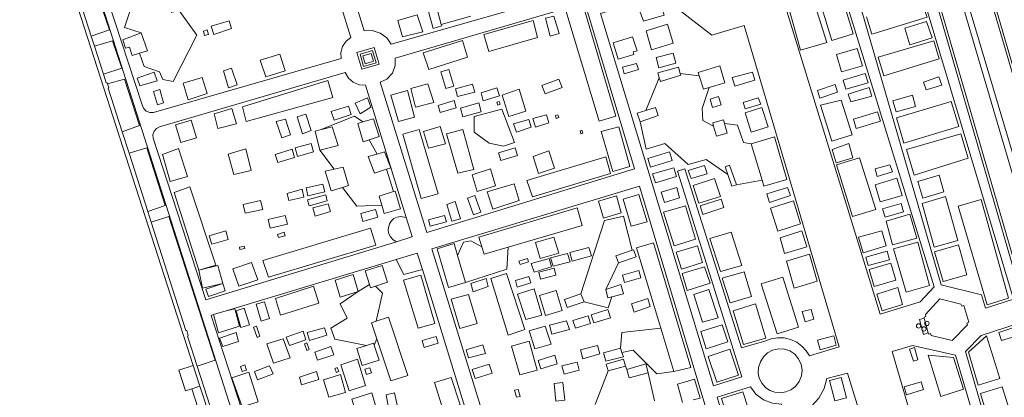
# Model space of a CAD drawing. Header units: metres. Extents: x 196790 to 198335, y 354523 to 356036.
# Tile 63 of 105: x 197777 to 197890, y 354833 to 354877. Entities that reach past the tile are written whole.
import ezdxf

# ---------------------------------------------------------------- set-up
doc = ezdxf.new("R2010")
doc.units = ezdxf.units.M
doc.linetypes.add('DGN Style 2', pattern=[186.027128, 111.616277, -74.410851])
for name, color, linetype, lineweight in [('afdak', 252, 'DGN Style 2', 18), ('bij- of bedrijfsgebouw', 252, 'Continuous', 18), ('kant betonverharding', 252, 'Continuous', 18), ('kant muur (extern)', 252, 'Continuous', 18), ('kant onverhard', 252, 'Continuous', 18), ('kunstwerken', 252, 'Continuous', 18), ('overige afscheidingen', 252, 'Continuous', 18), ('verh betonsymbool', 2, 'Continuous', 0), ('vlakafsluiter groen', 252, 'DGN Style 2', 18)]:
    doc.layers.add(name, color=color, linetype=linetype, lineweight=lineweight)

# ---------------------------------------------------------------- blocks, each defined once
blk = doc.blocks.new('S621')
at = {"layer": 'verh betonsymbool', "color": 252, "linetype": 'Continuous', "lineweight": 0}
for centre in [(-0.48, 0.24), (0.52, 0.24), (0.02, -0.26)]:
    blk.add_circle(centre, 0.25, dxfattribs=at)

msp = doc.modelspace()

# ---------------------------------------------------------------- linework, layer by layer
at = {"layer": 'afdak'}
msp.add_line((197796.545, 354834.333), (197797.62, 354830.991), dxfattribs=at)
at = {"layer": 'bij- of bedrijfsgebouw'}
for p, q in [((197880.463, 354842.429), (197880.899, 354840.735)), ((197797.467, 354834.631), (197796.703, 354837.004)), ((197796.545, 354834.333), (197797.467, 354834.631))]:
    msp.add_line(p, q, dxfattribs=at)
at = {"layer": 'bij- of bedrijfsgebouw', "flags": 128}
for points in [[(197880.899, 354840.735), (197880.935, 354840.596), (197881.189, 354840.654), (197881.248, 354840.425), (197883.666, 354839.881), (197885.396, 354841.652), (197885.32, 354841.871), (197885.557, 354841.957), (197884.979, 354843.877), (197884.755, 354843.807), (197884.669, 354844.052), (197882.262, 354844.639), (197880.59, 354842.853), (197880.655, 354842.611), (197880.435, 354842.536), (197880.463, 354842.429)], [(197796.703, 354837.004), (197795.056, 354836.473), (197795.82, 354834.099), (197796.545, 354834.333)]]:
    msp.add_lwpolyline(points, dxfattribs=at)
at = {"layer": 'kant betonverharding', "flags": 128}
msp.add_lwpolyline([(197880.899, 354840.735), (197880.361, 354840.565), (197879.902, 354842.276), (197880.463, 354842.429)], dxfattribs=at)
at = {"layer": 'kant muur (extern)'}
for p, q in [((197784.002, 354877.895), (197785.008, 354874.777)), ((197785.008, 354874.777), (197785.382, 354873.62)), ((197785.382, 354873.62), (197786.41, 354870.438)), ((197788.557, 354863.818), (197789.348, 354861.347)), ((197789.348, 354861.347), (197791.489, 354854.663)), ((197791.489, 354854.663), (197791.885, 354853.429)), ((197797.155, 354836.912), (197798.682, 354832.181)), ((197798.621, 354831.048), (197797.467, 354834.631))]:
    msp.add_line(p, q, dxfattribs=at)
at = {"layer": 'kant muur (extern)', "flags": 128}
for points in [[(197796.703, 354837.004), (197777.232, 354897.477), (197777.115, 354897.438), (197776.814, 354898.003)], [(197786.41, 354870.438), (197786.741, 354869.412), (197786.825, 354869.444), (197786.868, 354869.308)], [(197788.557, 354863.818), (197786.95, 354868.835), (197787.01, 354868.856), (197786.868, 354869.308)], [(197791.885, 354853.429), (197795.866, 354840.999), (197795.956, 354841.007), (197796.128, 354840.408), (197796.041, 354840.362), (197797.155, 354836.912)]]:
    msp.add_lwpolyline(points, dxfattribs=at)
at = {"layer": 'kant onverhard'}
for p, q in [((197779.67, 354898.892), (197803.124, 354825.535)), ((197828.499, 354877.073), (197825.122, 354876.117)), ((197854.664, 354870.241), (197852.507, 354870.48)), ((197848.545, 354866.269), (197850.096, 354870.014)), ((197817.758, 354861.263), (197816.847, 354862.895)), ((197811.222, 354861.718), (197812.848, 354859.522)), ((197819.629, 354856.947), (197818.844, 354859.518)), ((197861.889, 354858.257), (197858.932, 354857.737)), ((197821.115, 354853.981), (197821.789, 354851.794)), ((197821.759, 354851.75), (197819.979, 354851.205)), ((197821.789, 354851.794), (197821.759, 354851.75)), ((197824.037, 354850.396), (197830.136, 354830.712)), ((197800.461, 354843.271), (197819.959, 354849.164)), ((197845.425, 354848.794), (197843.957, 354845.705)), ((197822.954, 354848.012), (197827.979, 354831.713)), ((197816.886, 354846.306), (197815.615, 354845.486)), ((197799.003, 354842.831), (197800.461, 354843.271)), ((197817.427, 354839.317), (197817.747, 354840.04)), ((197844.229, 354836.368), (197842.744, 354832.512)), ((197846.227, 354836.913), (197846.381, 354836.544)), ((197849.542, 354832.956), (197848.829, 354836.14))]:
    msp.add_line(p, q, dxfattribs=at)
at = {"layer": 'kant onverhard', "flags": 128}
for points in [[(197812.794, 354886.69), (197812.759, 354887.084), (197812.888, 354887.493), (197813.168, 354887.817), (197813.521, 354887.995), (197835.68, 354894.644), (197836.063, 354894.672), (197836.458, 354894.552), (197836.778, 354894.293), (197836.97, 354893.96), (197841.108, 354880.097), (197819.382, 354873.85), (197818.865, 354874.583), (197818.099, 354875.142), (197817.192, 354875.416), (197816.295, 354875.387), (197812.794, 354886.69)], [(197878.657, 354889.696), (197884.691, 354891.658), (197897.801, 354846.751), (197891.606, 354844.902), (197878.657, 354889.696)], [(197870.585, 354887.073), (197877.358, 354889.274), (197890.694, 354844.61), (197887.471, 354843.592), (197887.019, 354845.118), (197882.406, 354846.243), (197870.585, 354887.073)], [(197786.909, 354878.943), (197786.875, 354879.337), (197787.004, 354879.746), (197787.284, 354880.07), (197787.637, 354880.248), (197809.606, 354886.846), (197810.041, 354886.928), (197810.509, 354886.842), (197810.909, 354886.587), (197811.172, 354886.23), (197814.752, 354874.62), (197814.208, 354874.195), (197813.804, 354873.591), (197813.612, 354872.891), (197813.646, 354872.201), (197792.144, 354866.018), (197791.732, 354866.018), (197791.32, 354866.188), (197791.01, 354866.507), (197790.858, 354866.89), (197786.909, 354878.943)], [(197864.711, 354877.663), (197870.195, 354882.983), (197881.606, 354846.017), (197879.999, 354844.301), (197875.4, 354842.874), (197864.711, 354877.663)], [(197791.337, 354879.482), (197789.698, 354878.411), (197788.83, 354875.791), (197790.729, 354875.146)], [(197862.294, 354839.84), (197862.937, 354840.072), (197863.65, 354840.188), (197864.401, 354840.163), (197865.147, 354839.987), (197865.843, 354839.666), (197866.449, 354839.222), (197866.939, 354838.691), (197867.302, 354838.112), (197870.715, 354839.146), (197859.834, 354876.008), (197856.118, 354874.891), (197850.221, 354879.481), (197843.364, 354877.369), (197856.326, 354834.679), (197859.544, 354835.697), (197852.204, 354859.293), (197853.033, 354859.556), (197859.536, 354839.027), (197862.294, 354839.84)], [(197818.123, 354869.487), (197818.896, 354869.86), (197819.522, 354870.538), (197819.844, 354871.403), (197819.828, 354872.261), (197841.552, 354878.61), (197847.241, 354859.549), (197823.457, 354852.269), (197818.123, 354869.487)], [(197790.535, 354872.826), (197791.066, 354871.306), (197792.827, 354870.687), (197793.224, 354869.822), (197794.388, 354869.596), (197797.115, 354874.896), (197795.047, 354877.764), (197794.177, 354877.509)], [(197819.979, 354851.205), (197798.161, 354844.527), (197792.119, 354863.07), (197792.085, 354863.464), (197792.213, 354863.873), (197792.493, 354864.197), (197792.846, 354864.375), (197814.126, 354870.595), (197814.474, 354869.982), (197815.033, 354869.488), (197815.726, 354869.21), (197816.43, 354869.174), (197821.115, 354853.981)], [(197856.321, 354864.462), (197855.081, 354865.115), (197854.999, 354866.477), (197855.817, 354868.877)], [(197817.053, 354866.639), (197815.807, 354865.872), (197815.266, 354867.098), (197816.648, 354867.718), (197817.053, 354866.639)], [(197832.049, 354866.409), (197833.516, 354862.595), (197832.238, 354862.161), (197830.598, 354862.517), (197828.902, 354863.757), (197828.893, 354865.575), (197832.049, 354866.409)], [(197816.145, 354864.946), (197815.165, 354865.589), (197811.231, 354864.028)], [(197857.95, 354858.904), (197855.471, 354860.643), (197853.39, 354860.059), (197850.717, 354862.463), (197848.586, 354861.8), (197847.902, 354864.956)], [(197860.624, 354862.443), (197859.735, 354862.583), (197859.047, 354864.577), (197857.574, 354864.777)], [(197813.784, 354857.437), (197815.447, 354855.262), (197818.291, 354855.393)], [(197831.147, 354829.35), (197854.356, 354830.958), (197854.815, 354831.13), (197855.194, 354831.515), (197855.365, 354832.028), (197855.31, 354832.515), (197847.827, 354857.585), (197824.037, 354850.396)], [(197821.115, 354853.981), (197820.439, 354854.1), (197820.059, 354854.028), (197819.698, 354853.854), (197819.397, 354853.591), (197819.181, 354853.27), (197819.025, 354852.601), (197819.089, 354852.169), (197819.287, 354851.756), (197819.6, 354851.422), (197819.979, 354851.205)], [(197847.01, 354850.225), (197846.017, 354854.116), (197843.819, 354853.652), (197841.127, 354845.213)], [(197821.789, 354851.794), (197821.799, 354851.762), (197821.759, 354851.75)], [(197829.781, 354850.596), (197828.51, 354851.305), (197827.648, 354851.16), (197826.988, 354849.604)], [(197819.959, 354849.164), (197822.374, 354849.894), (197822.954, 354848.012)], [(197832.784, 354850.576), (197832.643, 354848.034), (197827.898, 354846.513)], [(197815.615, 354845.486), (197813.518, 354844.062), (197814.323, 354842.431), (197812.453, 354841.296), (197812.939, 354840.026), (197816.56, 354839.291)], [(197817.661, 354842.086), (197818.374, 354845.314), (197817.571, 354846.108)], [(197841.488, 354844.294), (197844.244, 354843.627), (197844.676, 354844.872)], [(197803.729, 354827.439), (197798.74, 354842.751), (197799.003, 354842.831)], [(197850.268, 354841.27), (197845.823, 354840.775), (197845.655, 354838.973)], [(197885.181, 354838.615), (197886.981, 354840.458), (197891.349, 354841.873), (197903.798, 354800.881), (197895.895, 354801.548), (197885.181, 354838.615)], [(197851.76, 354836.31), (197849.824, 354836.058), (197847.124, 354838.769), (197845.823, 354838.498)], [(197891.587, 354801.912), (197887.363, 354802.269), (197876.771, 354838.621), (197879.128, 354839.304), (197884.053, 354838.196), (197894.782, 354801.642)], [(197866.576, 354831.65), (197866.276, 354831.496), (197865.987, 354831.369), (197875.079, 354801.982), (197882.135, 354802.116), (197871.679, 354836.136), (197869.3, 354835.511), (197868.974, 354834.352), (197868.382, 354833.267), (197867.559, 354832.346), (197866.576, 354831.65)], [(197860.553, 354834.56), (197861.176, 354833.716), (197862.044, 354833.052), (197863.065, 354832.661), (197864.111, 354832.574), (197873.15, 354801.945), (197866.304, 354801.815), (197863.868, 354809.838), (197864.691, 354810.067), (197861.896, 354819.269), (197861.08, 354819.02), (197856.719, 354833.384), (197860.553, 354834.56)]]:
    msp.add_lwpolyline(points, dxfattribs=at)
at = {"layer": 'kunstwerken', "flags": 128}
for points in [[(197817.439, 354873.486), (197815.461, 354872.903), (197816.035, 354870.979), (197817.997, 354871.553), (197817.439, 354873.486)], [(197817.65, 354871.724), (197817.24, 354873.132), (197815.812, 354872.703), (197816.206, 354871.298), (197817.65, 354871.724)], [(197816.4, 354871.618), (197817.338, 354871.908), (197817.068, 354872.808), (197816.12, 354872.527), (197816.4, 354871.618)]]:
    msp.add_lwpolyline(points, dxfattribs=at)
at = {"layer": 'overige afscheidingen'}
for p, q in [((197824.644, 354877.88), (197825.122, 354876.117)), ((197860.624, 354862.443), (197861.889, 354858.257)), ((197826.988, 354849.604), (197827.898, 354846.513)), ((197799.275, 354848.499), (197797.353, 354847.923)), ((197841.488, 354844.294), (197841.127, 354845.213)), ((197851.76, 354836.31), (197850.268, 354841.27)), ((197845.823, 354838.498), (197845.655, 354838.973)), ((197844.229, 354836.368), (197846.227, 354836.913))]:
    msp.add_line(p, q, dxfattribs=at)
at = {"layer": 'overige afscheidingen', "flags": 128}
for points in [[(197895.054, 354846.376), (197897.392, 354847.082), (197886.014, 354886.057), (197883.47, 354885.294), (197895.054, 354846.376)], [(197880.463, 354884.529), (197882.837, 354885.203), (197894.394, 354845.981), (197891.812, 354845.27), (197880.463, 354884.529)], [(197872.309, 354875.047), (197869.87, 354874.291), (197868.068, 354880.226), (197870.5, 354880.978), (197872.309, 354875.047)], [(197867.462, 354879.914), (197865.052, 354877.576), (197866.278, 354873.178), (197869.301, 354874.038), (197867.462, 354879.914)], [(197785.008, 354874.777), (197787.114, 354875.507), (197786.024, 354878.609), (197784.002, 354877.895)], [(197843.217, 354865.035), (197845.111, 354865.613), (197841.363, 354878.289), (197839.393, 354877.711), (197843.217, 354865.035)], [(197848.28, 354876.518), (197847.593, 354878.358), (197850.026, 354879.107), (197850.641, 354877.198), (197848.28, 354876.518)], [(197873.831, 354876.989), (197874.456, 354875.018), (197880.78, 354876.973), (197880.07, 354878.87), (197877.381, 354878.059)], [(197822.365, 354877.214), (197822.999, 354875.271), (197820.658, 354874.714), (197820.149, 354876.594), (197822.365, 354877.214)], [(197825.122, 354876.117), (197825.167, 354875.951), (197824.183, 354875.665), (197823.668, 354877.606), (197824.644, 354877.88)], [(197838.613, 354875.085), (197838.028, 354877.091), (197837.045, 354876.854), (197837.6, 354874.797), (197838.613, 354875.085)], [(197800.826, 354876.535), (197801.1, 354875.68), (197799.048, 354874.985), (197798.75, 354875.937), (197800.826, 354876.535)], [(197830.586, 354873.04), (197830.012, 354874.992), (197835.635, 354876.568), (197836.158, 354874.614), (197830.586, 354873.04)], [(197848.591, 354875.397), (197851.057, 354876.17), (197851.676, 354873.978), (197849.205, 354873.215), (197848.591, 354875.397)], [(197880.735, 354876.464), (197881.361, 354874.609), (197878.818, 354873.797), (197878.218, 354875.709), (197880.735, 354876.464)], [(197790.535, 354872.826), (197789.688, 354872.574), (197789.397, 354873.537), (197788.929, 354873.399), (197788.625, 354874.362), (197790.729, 354875.146)], [(197790.729, 354875.146), (197791.44, 354873.095), (197790.535, 354872.826)], [(197798.3, 354875.511), (197798.465, 354874.984), (197797.998, 354874.862), (197797.861, 354875.36), (197798.3, 354875.511)], [(197847.048, 354874.716), (197844.806, 354874.026), (197845.385, 354872.146), (197847.188, 354872.682), (197847.103, 354872.973), (197847.555, 354873.108), (197847.048, 354874.716)], [(197786.41, 354870.438), (197788.5, 354871.106), (197787.466, 354874.256), (197785.382, 354873.62)], [(197828.128, 354872.383), (197827.569, 354874.293), (197823.063, 354872.868), (197823.706, 354870.953), (197828.128, 354872.383)], [(197875.811, 354870.243), (197875.175, 354872.391), (197881.574, 354874.245), (197882.172, 354872.175), (197875.811, 354870.243)], [(197807.224, 354870.791), (197806.64, 354872.699), (197804.37, 354872.035), (197805.012, 354870.109), (197807.224, 354870.791)], [(197849.726, 354872.321), (197851.697, 354872.846), (197851.986, 354871.669), (197850.047, 354871.13), (197849.726, 354872.321)], [(197872.785, 354873.348), (197870.402, 354872.664), (197870.983, 354870.699), (197873.378, 354871.388), (197872.785, 354873.348)], [(197846.079, 354870.465), (197845.869, 354871.215), (197847.506, 354871.654), (197847.703, 354870.941), (197846.079, 354870.465)], [(197854.664, 354870.241), (197854.545, 354870.606), (197857.032, 354871.364), (197857.617, 354869.416), (197855.817, 354868.877)], [(197792.572, 354869.665), (197790.575, 354869.092), (197790.274, 354869.949), (197792.206, 354870.665), (197792.572, 354869.665)], [(197801.086, 354871.106), (197800.149, 354870.793), (197800.74, 354868.869), (197801.72, 354869.206), (197801.086, 354871.106)], [(197825.073, 354870.677), (197825.986, 354870.97), (197826.566, 354869.063), (197825.639, 354868.766), (197825.073, 354870.677)], [(197852.507, 354870.48), (197852.284, 354871.236), (197849.942, 354870.563), (197850.096, 354870.014)], [(197850.096, 354870.014), (197850.222, 354869.568), (197852.562, 354870.292), (197852.507, 354870.48)], [(197854.664, 354870.241), (197855.171, 354868.683), (197855.817, 354868.877)], [(197861.035, 354869.739), (197860.771, 354870.659), (197858.444, 354870.046), (197858.741, 354869.053), (197861.035, 354869.739)], [(197874.022, 354869.445), (197873.693, 354870.505), (197871.172, 354869.751), (197871.48, 354868.716), (197874.022, 354869.445)], [(197788.557, 354863.818), (197790.539, 354864.518), (197788.828, 354869.848), (197786.868, 354869.308)], [(197795.561, 354869.38), (197796.108, 354867.466), (197798.289, 354868.2), (197797.734, 354870.048), (197795.561, 354869.38)], [(197802.754, 354864.986), (197802.35, 354866.691), (197812.128, 354869.706), (197812.706, 354867.728), (197802.754, 354864.986)], [(197821.613, 354868.779), (197823.575, 354869.322), (197824.252, 354867.187), (197822.176, 354866.621), (197821.613, 354868.779)], [(197826.764, 354868.739), (197828.714, 354869.266), (197828.974, 354868.353), (197826.995, 354867.865), (197826.764, 354868.739)], [(197838.592, 354869.848), (197838.968, 354868.897), (197837.016, 354868.179), (197836.656, 354869.13), (197838.592, 354869.848)], [(197870.258, 354869.23), (197870.514, 354868.356), (197868.512, 354867.66), (197868.219, 354868.546), (197870.258, 354869.23)], [(197882.141, 354870.098), (197882.477, 354869.168), (197880.685, 354868.616), (197880.378, 354869.498), (197882.141, 354870.098)], [(197792.161, 354868.448), (197792.618, 354866.912), (197793.306, 354867.14), (197792.854, 354868.651), (197792.161, 354868.448)], [(197822.053, 354865.504), (197821.239, 354868.554), (197819.332, 354868.016), (197820.23, 354864.992), (197822.053, 354865.504)], [(197831.775, 354867.926), (197831.502, 354868.848), (197829.673, 354868.29), (197829.916, 354867.378), (197831.775, 354867.926)], [(197832.862, 354865.571), (197834.789, 354866.171), (197834.056, 354868.683), (197832.108, 354868.032), (197832.862, 354865.571)], [(197871.744, 354868.142), (197874.154, 354868.896), (197874.465, 354867.884), (197872.048, 354867.241), (197871.744, 354868.142)], [(197876.861, 354867.352), (197879.105, 354868.029), (197879.472, 354866.725), (197877.244, 354866.107), (197876.861, 354867.352)], [(197826.811, 354866.547), (197826.601, 354867.39), (197824.757, 354866.825), (197824.978, 354866.024), (197826.811, 354866.547)], [(197827.307, 354866.535), (197829.41, 354867.141), (197829.703, 354866.097), (197827.592, 354865.516), (197827.307, 354866.535)], [(197831.883, 354866.964), (197831.751, 354867.301), (197831.487, 354867.215), (197831.609, 354866.869), (197831.883, 354866.964)], [(197856.879, 354867.844), (197855.929, 354867.563), (197856.213, 354866.6), (197857.176, 354866.922), (197856.879, 354867.844)], [(197859.952, 354866.461), (197859.723, 354867.153), (197861.44, 354867.715), (197861.719, 354866.971), (197859.952, 354866.461)], [(197872.191, 354863.45), (197869.852, 354862.746), (197868.559, 354866.873), (197870.923, 354867.442), (197872.191, 354863.45)], [(197884.406, 354864.421), (197883.528, 354867.277), (197877.277, 354865.409), (197878.123, 354862.52), (197884.406, 354864.421)], [(197799.523, 354864.195), (197799.078, 354865.881), (197801.11, 354866.479), (197801.657, 354864.716), (197799.523, 354864.195)], [(197810.226, 354863.949), (197809.202, 354863.596), (197808.62, 354865.514), (197809.595, 354865.838), (197810.226, 354863.949)], [(197812.519, 354866.124), (197812.859, 354865.145), (197814.81, 354865.794), (197814.474, 354866.738), (197812.519, 354866.124)], [(197835.91, 354864.348), (197837.455, 354864.834), (197837.174, 354865.766), (197835.607, 354865.326), (197835.91, 354864.348)], [(197838.213, 354865.677), (197838.287, 354865.32), (197838.593, 354865.439), (197838.492, 354865.763), (197838.213, 354865.677)], [(197847.902, 354864.956), (197847.546, 354865.964), (197848.545, 354866.269)], [(197848.545, 354866.269), (197849.661, 354866.61), (197849.968, 354865.662), (197847.902, 354864.956)], [(197860.64, 354863.777), (197862.556, 354864.37), (197861.862, 354866.593), (197859.928, 354865.981), (197860.64, 354863.777)], [(197875.442, 354865.025), (197875.118, 354866.11), (197872.356, 354865.266), (197872.644, 354864.196), (197875.442, 354865.025)], [(197795.272, 354862.592), (197797.078, 354863.134), (197796.456, 354865.163), (197794.68, 354864.596), (197795.272, 354862.592)], [(197807.276, 354865.263), (197806.2, 354864.973), (197806.859, 354863.137), (197807.841, 354863.463), (197807.276, 354865.263)], [(197816.847, 354862.895), (197816.167, 354862.678), (197815.553, 354864.766), (197816.145, 354864.946)], [(197816.145, 354864.946), (197817.36, 354865.315), (197818.011, 354863.267), (197816.847, 354862.895)], [(197835.158, 354865.229), (197835.429, 354864.326), (197833.75, 354863.762), (197833.411, 354864.732), (197835.158, 354865.229)], [(197856.321, 354864.462), (197856.218, 354864.826), (197857.463, 354865.172), (197857.574, 354864.777)], [(197856.321, 354864.462), (197856.65, 354863.307), (197857.888, 354863.657), (197857.574, 354864.777)], [(197811.231, 354864.028), (197810.653, 354863.875), (197811.222, 354861.718)], [(197811.222, 354861.718), (197813.307, 354862.232), (197812.633, 354864.398), (197811.231, 354864.028)], [(197824.747, 354856.694), (197822.831, 354856.154), (197820.707, 354863.524), (197822.581, 354864.076), (197824.747, 354856.694)], [(197823.072, 354863.841), (197824.991, 354864.421), (197825.587, 354862.44), (197823.637, 354861.914), (197823.072, 354863.841)], [(197825.722, 354863.594), (197827.593, 354864.091), (197828.866, 354859.489), (197827.021, 354859.051), (197825.722, 354863.594)], [(197841.017, 354863.91), (197841.099, 354863.587), (197841.324, 354863.657), (197841.22, 354863.991), (197841.017, 354863.91)], [(197844.769, 354859.263), (197846.724, 354859.837), (197845.454, 354864.392), (197843.435, 354863.849), (197844.769, 354859.263)], [(197878.41, 354861.762), (197879.307, 354858.839), (197885.49, 354860.78), (197884.644, 354863.568), (197878.41, 354861.762)], [(197808.38, 354861.96), (197808.653, 354860.968), (197810.486, 354861.509), (197810.221, 354862.476), (197808.38, 354861.96)], [(197860.624, 354862.443), (197863.294, 354863.22), (197864.698, 354858.353), (197862.09, 354857.592), (197861.889, 354858.257)], [(197870.364, 354860.231), (197869.915, 354861.788), (197871.835, 354862.452), (197872.289, 354860.84), (197870.364, 354860.231)], [(197791.489, 354854.663), (197793.485, 354855.339), (197791.377, 354861.976), (197789.348, 354861.347)], [(197796.046, 354858.67), (197794.073, 354858.118), (197793.164, 354861.221), (197794.998, 354861.876), (197796.046, 354858.67)], [(197803.331, 354859.388), (197802.723, 354861.854), (197800.716, 354861.262), (197801.343, 354858.908), (197803.331, 354859.388)], [(197808.303, 354860.865), (197808.026, 354861.803), (197806.084, 354861.189), (197806.374, 354860.301), (197808.303, 354860.865)], [(197818.844, 354859.518), (197817.461, 354859.061), (197816.757, 354860.959), (197817.758, 354861.263)], [(197817.758, 354861.263), (197818.627, 354861.527), (197819.336, 354859.68), (197818.844, 354859.518)], [(197831.933, 354860.521), (197831.67, 354861.404), (197833.572, 354861.972), (197833.867, 354861.091), (197831.933, 354860.521)], [(197836.248, 354859.039), (197838.077, 354859.628), (197837.446, 354861.617), (197835.636, 354860.983), (197836.248, 354859.039)], [(197849.09, 354859.753), (197851.577, 354860.536), (197851.276, 354861.512), (197848.786, 354860.745), (197849.09, 354859.753)], [(197843.97, 354860.951), (197844.504, 354859.025), (197835.589, 354856.352), (197834.938, 354858.208), (197843.97, 354860.951)], [(197873.044, 354860.841), (197870.387, 354860.007), (197872.251, 354854.111), (197874.93, 354854.904), (197873.044, 354860.841)], [(197875.061, 354858.687), (197874.83, 354859.554), (197876.529, 354860.011), (197876.803, 354859.21), (197875.061, 354858.687)], [(197813.784, 354857.437), (197812.495, 354857.028), (197811.823, 354859.284), (197812.848, 354859.522)], [(197812.848, 354859.522), (197813.889, 354859.764), (197814.501, 354857.664), (197813.784, 354857.437)], [(197830.772, 354859.554), (197831.32, 354857.61), (197829.216, 354856.947), (197828.642, 354858.885), (197830.772, 354859.554)], [(197849.659, 354857.959), (197852.075, 354858.674), (197851.773, 354859.667), (197849.336, 354858.982), (197849.659, 354857.959)], [(197853.737, 354858.442), (197855.576, 354858.988), (197855.284, 354859.956), (197853.41, 354859.361), (197853.737, 354858.442)], [(197857.95, 354858.904), (197857.649, 354859.793), (197858.149, 354859.97), (197858.932, 354857.737)], [(197858.932, 354857.737), (197858.398, 354857.584), (197857.95, 354858.904)], [(197809.622, 354857.367), (197811.551, 354857.817), (197811.784, 354856.925), (197809.826, 354856.475), (197809.622, 354857.367)], [(197830.364, 354856.933), (197833.486, 354857.849), (197834.045, 354855.918), (197831.011, 354854.931), (197830.364, 354856.933)], [(197857.106, 354856.4), (197856.431, 354858.434), (197853.98, 354857.665), (197854.619, 354855.626), (197857.106, 354856.4)], [(197877.913, 354856.52), (197877.309, 354858.476), (197874.836, 354857.735), (197875.414, 354855.763), (197877.913, 354856.52)], [(197882.152, 354858.839), (197879.735, 354858.09), (197880.295, 354856.178), (197882.709, 354856.922), (197882.152, 354858.839)], [(197797.353, 354847.923), (197794.498, 354856.85), (197796.295, 354857.509), (197799.275, 354848.499)], [(197809.381, 354856.326), (197807.645, 354855.918), (197807.444, 354856.733), (197809.183, 354857.228), (197809.381, 354856.326)], [(197818.291, 354855.393), (197817.994, 354856.44), (197819.629, 354856.947)], [(197818.291, 354855.393), (197818.562, 354854.437), (197820.447, 354854.97), (197819.844, 354857.014), (197819.629, 354856.947)], [(197846.879, 354852.978), (197848.692, 354853.47), (197847.739, 354856.631), (197845.97, 354856.1), (197846.879, 354852.978)], [(197850.705, 354855.701), (197852.419, 354856.223), (197852.116, 354857.435), (197850.331, 354856.873), (197850.705, 354855.701)], [(197862.713, 354855.713), (197865.12, 354856.484), (197864.805, 354857.431), (197862.413, 354856.707), (197862.713, 354855.713)], [(197804.658, 354854.915), (197804.394, 354855.933), (197802.417, 354855.486), (197802.66, 354854.464), (197804.658, 354854.915)], [(197812.054, 354855.903), (197809.988, 354855.332), (197809.785, 354856.023), (197811.894, 354856.593), (197812.054, 354855.903)], [(197812.429, 354854.671), (197810.655, 354854.113), (197810.392, 354855.098), (197812.154, 354855.53), (197812.429, 354854.671)], [(197826.693, 354855.817), (197827.309, 354853.844), (197826.344, 354853.546), (197825.743, 354855.477), (197826.693, 354855.817)], [(197829.656, 354854.595), (197828.794, 354854.297), (197828.139, 354856.186), (197828.976, 354856.506), (197829.656, 354854.595)], [(197845.207, 354856.48), (197845.731, 354854.529), (197843.726, 354853.904), (197843.153, 354855.851), (197845.207, 354856.48)], [(197855.097, 354854.33), (197854.767, 354855.316), (197857.18, 354856.08), (197857.497, 354855.138), (197855.097, 354854.33)], [(197863.67, 354852.419), (197866.272, 354853.266), (197865.477, 354855.873), (197862.852, 354855.038), (197863.67, 354852.419)], [(197875.975, 354854.01), (197875.682, 354854.972), (197877.817, 354855.585), (197878.09, 354854.615), (197875.975, 354854.01)], [(197882.901, 354856.376), (197880.222, 354855.574), (197881.611, 354850.56), (197884.298, 354851.341), (197882.901, 354856.376)], [(197887.672, 354843.97), (197890.098, 354844.736), (197886.972, 354856.027), (197884.327, 354855.273), (197887.672, 354843.97)], [(197817.839, 354854.014), (197816.141, 354853.536), (197815.914, 354854.433), (197817.597, 354854.892), (197817.839, 354854.014)], [(197832.784, 354850.576), (197841.258, 354853.059), (197840.708, 354855.086), (197829.423, 354851.724), (197829.781, 354850.596)], [(197851.787, 354850.735), (197854.254, 354851.5), (197853.091, 354855.326), (197850.592, 354854.601), (197851.787, 354850.735)], [(197797.155, 354836.912), (197799.223, 354837.613), (197793.904, 354854.093), (197791.885, 354853.429)], [(197807.484, 354853.218), (197807.233, 354854.213), (197805.273, 354853.735), (197805.521, 354852.753), (197807.484, 354853.218)], [(197825.503, 354854.198), (197825.707, 354853.468), (197823.857, 354852.979), (197823.674, 354853.697), (197825.503, 354854.198)], [(197876.838, 354850.843), (197879.594, 354851.615), (197878.8, 354854.347), (197876.083, 354853.566), (197876.838, 354850.843)], [(197800.416, 354852.437), (197798.515, 354851.879), (197798.813, 354850.932), (197800.71, 354851.448), (197800.416, 354852.437)], [(197804.682, 354849.057), (197805.321, 354847.139), (197817.616, 354850.816), (197817.003, 354852.747), (197804.682, 354849.057)], [(197807.105, 354852.298), (197807.238, 354851.888), (197806.474, 354851.692), (197806.349, 354852.04), (197807.105, 354852.298)], [(197857.118, 354847.801), (197859.559, 354848.488), (197858.329, 354852.299), (197855.894, 354851.587), (197857.118, 354847.801)], [(197864.44, 354849.866), (197867, 354850.611), (197866.439, 354852.467), (197863.959, 354851.645), (197864.44, 354849.866)], [(197875.59, 354852.451), (197872.926, 354851.729), (197873.446, 354849.911), (197876.114, 354850.709), (197875.59, 354852.451)], [(197827.898, 354846.513), (197825.935, 354845.939), (197824.664, 354850.372), (197826.582, 354850.982), (197826.988, 354849.604)], [(197836.455, 354849.292), (197835.904, 354851.124), (197838.022, 354851.712), (197838.604, 354849.9), (197836.455, 354849.292)], [(197850.268, 354841.27), (197847.492, 354850.498), (197849.439, 354851.065), (197853.721, 354836.76), (197851.76, 354836.31)], [(197878.402, 354845.424), (197881.072, 354846.18), (197879.712, 354851.136), (197876.939, 354850.367), (197878.402, 354845.424)], [(197802.011, 354850.587), (197802.541, 354850.691), (197802.614, 354850.405), (197802.056, 354850.294), (197802.011, 354850.587)], [(197829.781, 354850.596), (197830.042, 354849.773), (197832.784, 354850.576)], [(197837.923, 354848.382), (197837.631, 354849.358), (197839.582, 354849.857), (197839.884, 354848.91), (197837.923, 354848.382)], [(197842.04, 354850.522), (197842.322, 354849.575), (197840.101, 354848.963), (197839.834, 354849.947), (197842.04, 354850.522)], [(197847.01, 354850.225), (197845.117, 354849.592), (197845.425, 354848.794)], [(197847.01, 354850.225), (197847.162, 354850.276), (197847.449, 354849.452), (197845.425, 354848.794)], [(197852.635, 354848.066), (197855.04, 354848.811), (197854.463, 354850.739), (197852.048, 354850.012), (197852.635, 354848.066)], [(197876.217, 354850.12), (197873.766, 354849.431), (197874.039, 354848.463), (197876.484, 354849.124), (197876.217, 354850.12)], [(197884.385, 354850.85), (197881.647, 354850.041), (197882.61, 354846.618), (197885.34, 354847.384), (197884.385, 354850.85)], [(197801.22, 354848.084), (197801.936, 354846.086), (197804.094, 354846.837), (197803.374, 354848.8), (197801.22, 354848.084)], [(197834.012, 354848.983), (197835.009, 354849.274), (197835.116, 354848.883), (197834.144, 354848.577), (197834.012, 354848.983)], [(197835.751, 354847.724), (197835.422, 354848.711), (197837.466, 354849.293), (197837.751, 354848.32), (197835.751, 354847.724)], [(197865.566, 354845.854), (197868.198, 354846.673), (197867.307, 354849.759), (197864.66, 354848.98), (197865.566, 354845.854)], [(197876.628, 354848.727), (197874.154, 354848.023), (197874.731, 354846.073), (197877.197, 354846.797), (197876.628, 354848.727)], [(197816.886, 354846.306), (197816.407, 354847.855), (197818.34, 354848.457), (197818.943, 354846.555), (197817.571, 354846.108)], [(197836.498, 354846.885), (197838.234, 354847.355), (197838.046, 354848.167), (197836.284, 354847.69), (197836.498, 354846.885)], [(197847.99, 354847.046), (197846.122, 354846.534), (197845.887, 354847.38), (197847.755, 354847.909), (197847.99, 354847.046)], [(197855.923, 354846.428), (197853.303, 354845.608), (197852.729, 354847.555), (197855.285, 354848.33), (197855.923, 354846.428)], [(197859.815, 354847.751), (197857.291, 354847.027), (197858.209, 354844.195), (197860.683, 354844.93), (197859.815, 354847.751)], [(197815.615, 354845.486), (197815.016, 354847.447), (197812.961, 354846.803), (197813.549, 354844.844), (197815.615, 354845.486)], [(197822.77, 354847.352), (197820.785, 354846.772), (197822.479, 354841.289), (197824.366, 354841.808), (197822.77, 354847.352)], [(197830.258, 354846.979), (197830.503, 354846.06), (197828.775, 354845.451), (197828.525, 354846.388), (197830.258, 354846.979)], [(197834.7, 354841.143), (197832.767, 354840.486), (197830.803, 354846.986), (197832.598, 354847.543), (197834.7, 354841.143)], [(197835.166, 354847.217), (197835.391, 354846.48), (197833.831, 354845.996), (197833.614, 354846.733), (197835.166, 354847.217)], [(197861.791, 354846.35), (197864.244, 354847.125), (197866.051, 354841.403), (197863.598, 354840.628), (197861.791, 354846.35)], [(197798.441, 354844.926), (197798.159, 354845.77), (197800.076, 354846.402)], [(197800.076, 354846.402), (197800.352, 354845.565), (197798.441, 354844.926)], [(197811.097, 354844.132), (197810.491, 354846.104), (197806.11, 354844.67), (197806.686, 354842.757), (197811.097, 354844.132)], [(197817.571, 354846.108), (197817.004, 354845.923), (197816.886, 354846.306)], [(197833.843, 354845.191), (197835.768, 354845.798), (197836.655, 354842.78), (197834.81, 354842.273), (197833.843, 354845.191)], [(197837.049, 354842.734), (197838.986, 354843.294), (197838.273, 354845.587), (197836.358, 354845.017), (197837.049, 354842.734)], [(197843.957, 354845.705), (197845.699, 354846.286), (197846.01, 354845.223), (197844.676, 354844.872)], [(197844.676, 354844.872), (197844.218, 354844.752), (197843.957, 354845.705)], [(197855.056, 354841.959), (197854.068, 354845.157), (197855.792, 354845.728), (197856.83, 354842.45), (197855.056, 354841.959)], [(197877.426, 354845.934), (197875.008, 354845.198), (197875.632, 354843.26), (197877.985, 354843.99), (197877.426, 354845.934)], [(197805.45, 354842.382), (197804.475, 354842.088), (197803.895, 354844.022), (197804.873, 354844.31), (197805.45, 354842.382)], [(197828.246, 354845.134), (197826.269, 354844.609), (197827.249, 354841.247), (197829.217, 354841.827), (197828.246, 354845.134)], [(197841.127, 354845.213), (197839.243, 354844.56), (197839.554, 354843.638), (197841.488, 354844.294)], [(197846.927, 354844.062), (197847.205, 354843.127), (197849.064, 354843.758), (197848.797, 354844.683), (197846.927, 354844.062)], [(197802.545, 354843.588), (197801.601, 354843.269), (197802.17, 354841.364), (197803.141, 354841.653), (197802.545, 354843.588)], [(197844.205, 354843.405), (197844.509, 354842.469), (197842.613, 354841.894), (197842.284, 354842.823), (197844.205, 354843.405)], [(197861.111, 354844.059), (197858.555, 354843.279), (197859.733, 354839.398), (197862.289, 354840.151), (197861.111, 354844.059)], [(197866.805, 354841.992), (197867.807, 354842.322), (197867.495, 354843.428), (197866.479, 354843.176), (197866.805, 354841.992)], [(197817.661, 354842.086), (197817.123, 354841.912), (197817.747, 354840.04)], [(197817.747, 354840.04), (197819.35, 354835.235), (197821.281, 354835.853), (197819.058, 354842.538), (197817.661, 354842.086)], [(197837.801, 354840.595), (197839.797, 354841.134), (197839.477, 354842.138), (197837.514, 354841.64), (197837.801, 354840.595)], [(197841.953, 354842.712), (197842.225, 354841.805), (197840.482, 354841.278), (197840.211, 354842.144), (197841.953, 354842.712)], [(197803.598, 354841.387), (197803.954, 354841.505), (197804.344, 354840.356), (197804.032, 354840.229), (197803.598, 354841.387)], [(197807.715, 354839.292), (197807.356, 354840.245), (197809.294, 354840.934), (197809.601, 354839.959), (197807.715, 354839.292)], [(197812.008, 354840.48), (197811.729, 354841.334), (197809.756, 354840.786), (197810.016, 354839.859), (197812.008, 354840.48)], [(197835.191, 354840.958), (197837.03, 354841.525), (197837.713, 354839.464), (197835.827, 354838.906), (197835.191, 354840.958)], [(197855.463, 354838.915), (197854.857, 354840.898), (197857.306, 354841.664), (197857.962, 354839.708), (197855.463, 354838.915)], [(197891.233, 354840.437), (197890.935, 354841.423), (197889.008, 354840.799), (197889.304, 354839.855), (197891.233, 354840.437)], [(197801.61, 354840.769), (197799.699, 354840.13), (197800.08, 354839.191), (197801.902, 354839.76), (197801.61, 354840.769)], [(197805.889, 354837.284), (197805.149, 354839.466), (197807.003, 354840.069), (197807.79, 354837.861), (197805.889, 354837.284)], [(197823.178, 354839.078), (197824.758, 354839.555), (197824.516, 354840.32), (197822.947, 354839.855), (197823.178, 354839.078)], [(197836.088, 354836.459), (197834.13, 354835.942), (197833.148, 354839.224), (197835.187, 354839.794), (197836.088, 354836.459)], [(197868.227, 354839.893), (197870.087, 354840.407), (197870.354, 354839.35), (197868.523, 354838.796), (197868.227, 354839.893)], [(197887.607, 354840.416), (197885.522, 354838.52), (197886.653, 354834.728), (197889.125, 354835.502), (197887.607, 354840.416)], [(197809.451, 354839.485), (197809.717, 354839.58), (197809.986, 354838.838), (197809.702, 354838.716), (197809.451, 354839.485)], [(197812.794, 354838.219), (197810.925, 354837.617), (197810.637, 354838.512), (197812.48, 354839.165), (197812.794, 354838.219)], [(197817.427, 354839.317), (197817.986, 354837.598), (197816.061, 354836.994), (197815.456, 354838.936), (197816.56, 354839.291)], [(197816.56, 354839.291), (197817.352, 354839.546), (197817.427, 354839.317)], [(197829.894, 354839.363), (197830.169, 354838.392), (197828.253, 354837.865), (197827.958, 354838.807), (197829.894, 354839.363)], [(197843.003, 354839.295), (197843.277, 354838.342), (197841.326, 354837.767), (197841.059, 354838.777), (197843.003, 354839.295)], [(197845.655, 354838.973), (197843.697, 354838.443), (197843.984, 354837.482), (197845.997, 354838.005), (197845.823, 354838.498)], [(197856.675, 354835.104), (197855.695, 354838.028), (197858.181, 354838.866), (197859.169, 354835.893), (197856.675, 354835.104)], [(197861.439, 354836.134), (197861.477, 354836.787), (197861.681, 354837.43), (197862.04, 354838.002), (197862.513, 354838.453), (197863.089, 354838.77), (197863.755, 354838.923), (197864.437, 354838.885), (197865.059, 354838.671), (197865.614, 354838.292), (197866.065, 354837.761), (197866.356, 354837.128), (197866.466, 354836.465), (197866.397, 354835.796), (197866.139, 354835.146), (197865.712, 354834.592), (197865.172, 354834.191), (197864.602, 354833.961), (197863.976, 354833.87), (197863.347, 354833.933), (197862.768, 354834.138), (197862.257, 354834.48), (197861.837, 354834.958), (197861.557, 354835.53), (197861.439, 354836.134)], [(197879.223, 354837.49), (197879.715, 354837.636), (197879.33, 354839.05), (197878.782, 354838.891), (197879.223, 354837.49)], [(197816.446, 354834.707), (197814.581, 354834.107), (197813.619, 354837.091), (197815.529, 354837.716), (197816.446, 354834.707)], [(197836.223, 354837.572), (197838.118, 354838.165), (197838.389, 354837.181), (197836.515, 354836.616), (197836.223, 354837.572)], [(197844.229, 354836.368), (197844.005, 354837.156), (197846.017, 354837.733), (197846.227, 354836.913)], [(197880.898, 354838.185), (197882.347, 354833.425), (197884.974, 354834.278), (197883.827, 354837.916), (197880.898, 354838.185)], [(197802.79, 354836.476), (197802.313, 354836.317), (197802.133, 354836.876), (197802.598, 354837.056), (197802.79, 354836.476)], [(197805.852, 354836.06), (197804.068, 354835.351), (197803.733, 354836.313), (197805.442, 354836.976), (197805.852, 354836.06)], [(197810.826, 354836.315), (197811.105, 354835.402), (197809.098, 354834.789), (197808.856, 354835.662), (197810.826, 354836.315)], [(197813.126, 354836.178), (197813.364, 354836.302), (197813.205, 354836.761), (197812.941, 354836.665), (197813.126, 354836.178)], [(197816.355, 354836.568), (197816.561, 354835.975), (197817.107, 354836.165), (197816.933, 354836.746), (197816.355, 354836.568)], [(197828.676, 354836.529), (197828.992, 354835.512), (197830.953, 354836.132), (197830.617, 354837.155), (197828.676, 354836.529)], [(197840.683, 354837.39), (197840.919, 354836.448), (197839.19, 354835.986), (197838.933, 354836.961), (197840.683, 354837.39)], [(197846.381, 354836.544), (197848.541, 354837.178), (197848.829, 354836.14)], [(197848.829, 354836.14), (197846.632, 354835.592), (197846.381, 354836.544)], [(197804.123, 354832.848), (197802.309, 354832.266), (197801.125, 354835.578), (197803.052, 354836.247), (197804.123, 354832.848)], [(197812.241, 354833.358), (197811.607, 354835.36), (197813.571, 354835.96), (197813.589, 354835.958), (197814.164, 354833.887), (197812.241, 354833.358)], [(197826.259, 354835.611), (197827.272, 354832.467), (197825.345, 354831.882), (197824.343, 354835.053), (197826.259, 354835.611)], [(197852.744, 354832.759), (197852.168, 354834.848), (197854.132, 354835.415), (197854.767, 354833.25), (197853.989, 354833.061)], [(197869.59, 354835.277), (197870.94, 354835.631), (197871.546, 354833.284), (197870.211, 354832.928), (197869.59, 354835.277)], [(197833.509, 354834.175), (197833.738, 354833.363), (197834.154, 354833.457), (197833.931, 354834.246), (197833.509, 354834.175)], [(197839.037, 354835.031), (197839.264, 354833.028), (197838.239, 354832.924), (197838.055, 354834.946), (197839.037, 354835.031)], [(197880.372, 354834.229), (197880.097, 354835.136), (197878.156, 354834.552), (197878.436, 354833.646), (197880.372, 354834.229)], [(197889.393, 354834.55), (197886.897, 354833.798), (197888.102, 354829.794), (197890.646, 354830.534), (197889.393, 354834.55)], [(197815.49, 354831.149), (197817.733, 354831.88), (197817.162, 354833.846), (197814.858, 354833.135), (197815.49, 354831.149)], [(197818.808, 354833.648), (197819.156, 354831.762), (197820.182, 354831.894), (197819.747, 354833.859), (197818.808, 354833.648)], [(197858.43, 354829.365), (197860.918, 354830.121), (197859.691, 354833.982), (197857.209, 354833.221), (197858.43, 354829.365)]]:
    msp.add_lwpolyline(points, dxfattribs=at)
at = {"layer": 'vlakafsluiter groen', "flags": 128}
for points in [[(197819.959, 354849.164), (197820.846, 354847.454), (197822.954, 354848.012)], [(197800.076, 354846.402), (197799.526, 354848.484), (197797.353, 354847.923)], [(197797.353, 354847.923), (197797.77, 354845.879), (197800.076, 354846.402)], [(197799.003, 354842.831), (197799.587, 354840.731), (197802.01, 354841.518), (197801.464, 354843.517), (197800.461, 354843.271)]]:
    msp.add_lwpolyline(points, dxfattribs=at)

# ---------------------------------------------------------------- block references
at = {"layer": 'verh betonsymbool', "color": 7, "linetype": 'Continuous', "lineweight": 0, "rotation": 16.49622422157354}
msp.add_blockref('S621', (197880.334, 354841.444), dxfattribs=at)

doc.saveas('drawing.dxf')
